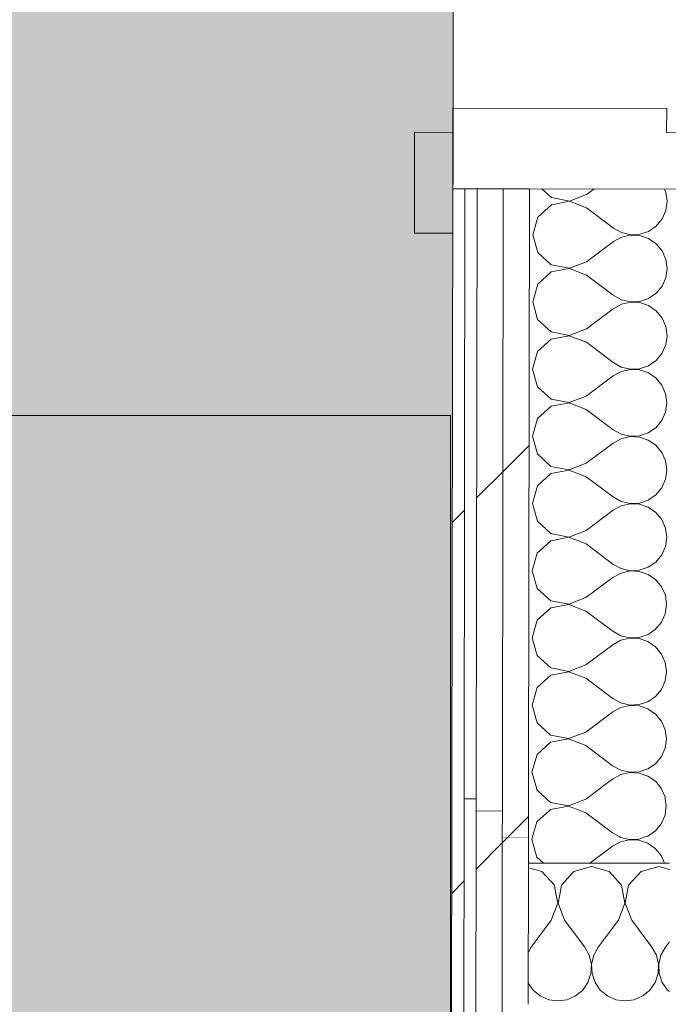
# Model space of a CAD drawing. Header units: millimetres. Extents: x -30280 to 19093, y -19247 to 4746.
# Tile 144 of 166: x -11000 to -10679, y -13783 to -13294. Entities that reach past the tile are written whole.
import ezdxf
from ezdxf.enums import TextEntityAlignment as Align

# ---------------------------------------------------------------- set-up
doc = ezdxf.new("R2010")
doc.units = ezdxf.units.MM
doc.header["$MEASUREMENT"] = 0
doc.linetypes.add('Wipeout_Contour', pattern=[1000, 0, -1000])
for name, color, linetype in [('Nuevo_05_AUX_Treball', 7, 'Continuous'), ('Nuevo_08_E_Envans secs', 7, 'Continuous'), ('Nuevo_Puertas Archicad', 7, 'Continuous')]:
    doc.layers.add(name, color=color, linetype=linetype)
for name, color, linetype, lineweight, true_color in [('Nuevo_05_AUX_Treball_Pluma_Nº__3', 7, 'Continuous', 5, 0xa4a4a4), ('Nuevo_08_E_Envans secs_Pluma_Nº__102', 7, 'Continuous', 5, 0xcccccc), ('Nuevo_08_E_Envans secs_Pluma_Nº__171', 171, 'Continuous', 13, 0xaaaaff), ('Nuevo_08_E_Envans secs_Pluma_Nº__177', 7, 'Continuous', 15, 0xf7e046)]:
    doc.layers.add(name, color=color, linetype=linetype, lineweight=lineweight, true_color=true_color)
for name, color, linetype, lineweight in [('Nuevo_08_E_Envans secs_Pluma_Nº__1', 7, 'Continuous', 5), ('Nuevo_09_EI_Mobiliari general_Pluma_Nº__1', 7, 'Continuous', 5), ('Nuevo_Puertas Archicad_Pluma_Nº__1', 7, 'Continuous', 5), ('Nuevo_Sellos de Zona Archicad_Pluma_Nº__1', 7, 'Continuous', 5)]:
    doc.layers.add(name, color=color, linetype=linetype, lineweight=lineweight)
doc.styles.add('Estilo_Generado_1', font='txt')
pattern_1 = [(45, (0, 0), (-183.8478, 183.8478), [195, -65]), (45, (7e-14, 183.85), (-183.8478, 183.8478), [195, -65])]

# ---------------------------------------------------------------- blocks, each defined once
blk = doc.blocks.new('Planta 1_Consulta_10_1', base_point=(-12911.42, -13510.12))
at = {"layer": 'Nuevo_05_AUX_Treball', "linetype": 'Continuous', "lineweight": 0, "true_color": 0xf0ffcc}
blk.add_hatch(color=254, dxfattribs=at).paths.add_polyline_path([(-12951.13, -12547.56), (-12955.2, -15302.91), (-10788.29, -15308.28), (-10784.21, -12547.56), (-10783.98, -12547.56), (-10783.98, -12338.98), (-12144.42, -12338.98), (-12145.24, -12550.7)])
at = {"layer": 'Nuevo_05_AUX_Treball_Pluma_Nº__3', "color": 253, "linetype": 'Continuous', "lineweight": 5, "true_color": 0xa4a4a4, "flags": 128}
blk.add_lwpolyline([(-12951.13, -12547.56), (-12955.2, -15302.91), (-10788.29, -15308.28), (-10784.21, -12547.56), (-10783.98, -12547.56), (-10783.98, -12338.98), (-12144.42, -12338.98), (-12145.24, -12550.7)], close=True, dxfattribs=at)
at = {"layer": 'Nuevo_Sellos de Zona Archicad_Pluma_Nº__1', "color": 7, "lineweight": 5, "style": 'Estilo_Generado_1'}
for tag, p in [('ROOM_NAME', (-12911.42, -13568.27)), ('ROOM_NUMBER', (-12911.42, -13792.67)), ('ROOM_AREA', (-12911.42, -14020.04))]:
    blk.add_attdef(tag, text='', height=120, dxfattribs=at).set_placement(p, align=Align.TOP_LEFT)
blk = doc.blocks.new('*X241')
at = {"layer": 'Nuevo_08_E_Envans secs_Pluma_Nº__102', "color": 254, "linetype": 'Continuous', "lineweight": 5, "true_color": 0xcccccc}
for p, q in [((-10744.79, -13715.71), (-10747.93, -13714.81)), ((-10733.4, -13732.39), (-10734.63, -13725.88)), ((-10732.45, -13728.07), (-10733.27, -13732.39)), ((-10736.67, -13740.89), (-10733.4, -13732.39)), ((-10733.27, -13732.39), (-10730, -13740.89)), ((-10736.67, -13740.89), (-10746.67, -13754.23)), ((-10730, -13740.89), (-10720, -13754.23)), ((-10710.33, -13750.22), (-10713.33, -13754.23)), ((-10746.67, -13754.23), (-10747.99, -13756.63)), ((-10717.77, -13758.25), (-10720, -13754.23)), ((-10716.73, -13762.73), (-10717.77, -13758.25)), ((-10715.56, -13758.25), (-10716.6, -13762.73)), ((-10713.33, -13754.23), (-10715.56, -13758.25)), ((-10716.96, -13767.32), (-10716.73, -13762.73)), ((-10716.6, -13762.73), (-10716.38, -13767.32)), ((-10718.43, -13771.68), (-10716.96, -13767.32)), ((-10716.38, -13767.32), (-10714.91, -13771.68)), ((-10748.02, -13772.01), (-10745.64, -13775.47)), ((-10721.03, -13775.47), (-10718.43, -13771.68)), ((-10714.91, -13771.68), (-10712.3, -13775.47)), ((-10745.64, -13775.47), (-10742.1, -13778.4)), ((-10742.1, -13778.4), (-10737.89, -13780.26)), ((-10728.78, -13780.26), (-10724.57, -13778.4)), ((-10724.57, -13778.4), (-10721.03, -13775.47)), ((-10712.3, -13775.47), (-10708.76, -13778.4)), ((-10708.76, -13778.4), (-10704.55, -13780.26)), ((-10695.45, -13780.26), (-10691.24, -13778.4)), ((-10691.24, -13778.4), (-10687.7, -13775.47)), ((-10687.7, -13775.47), (-10686.64, -13773.94)), ((-10737.89, -13780.26), (-10733.33, -13780.89)), ((-10733.33, -13780.89), (-10728.78, -13780.26)), ((-10704.55, -13780.26), (-10700, -13780.89)), ((-10700, -13780.89), (-10695.45, -13780.26))]:
    blk.add_line(p, q, dxfattribs=at)
blk = doc.blocks.new('*X252')
at = {"layer": 'Nuevo_08_E_Envans secs_Pluma_Nº__102', "color": 254, "linetype": 'Continuous', "lineweight": 5, "true_color": 0xcccccc}
for p, q in [((-10716.67, -13714.23), (-10725.43, -13716.72)), ((-10707.9, -13716.72), (-10716.67, -13714.23)), ((-10683.33, -13714.23), (-10692.1, -13716.72)), ((-10677.93, -13715.76), (-10683.33, -13714.23)), ((-10741.24, -13716.72), (-10744.79, -13715.71)), ((-10735.09, -13723.44), (-10741.24, -13716.72)), ((-10725.43, -13716.72), (-10731.57, -13723.44)), ((-10701.76, -13723.44), (-10707.9, -13716.72)), ((-10692.1, -13716.72), (-10698.24, -13723.44)), ((-10734.63, -13725.88), (-10735.09, -13723.44)), ((-10731.57, -13723.44), (-10732.45, -13728.07)), ((-10700.07, -13732.39), (-10701.76, -13723.44)), ((-10698.24, -13723.44), (-10699.93, -13732.39)), ((-10703.33, -13740.89), (-10700.07, -13732.39)), ((-10699.93, -13732.39), (-10696.67, -13740.89)), ((-10703.33, -13740.89), (-10710.33, -13750.22)), ((-10696.67, -13740.89), (-10686.67, -13754.23)), ((-10677.99, -13751.54), (-10680, -13754.23)), ((-10684.44, -13758.25), (-10686.67, -13754.23)), ((-10683.4, -13762.73), (-10684.44, -13758.25)), ((-10682.23, -13758.25), (-10683.27, -13762.73)), ((-10680, -13754.23), (-10682.23, -13758.25)), ((-10683.62, -13767.32), (-10683.4, -13762.73)), ((-10683.27, -13762.73), (-10683.04, -13767.32)), ((-10685.09, -13771.68), (-10683.62, -13767.32)), ((-10683.04, -13767.32), (-10681.57, -13771.68)), ((-10686.64, -13773.94), (-10685.09, -13771.68)), ((-10681.57, -13771.68), (-10678.97, -13775.47)), ((-10678.97, -13775.47), (-10678.02, -13776.25))]:
    blk.add_line(p, q, dxfattribs=at)
blk = doc.blocks.new('Muro_76_1', base_point=(-1686.99, -13808.56))
at = {"layer": 'Nuevo_08_E_Envans secs', "color": 7, "lineweight": 20}
blk.add_blockref('*X252', (0, 0), dxfattribs=at)
at = {"color": 254, "linetype": 'Wipeout_Contour', "lineweight": 0, "ltscale": 52254.804333}
blk.add_wipeout([(-10785.88, -13680.56), (-10779.88, -13680.56), (-10785.87, -13674.56)], dxfattribs=at).dxf.layer = 'Nuevo_08_E_Envans secs'
at = {"color": 254, "linetype": 'Wipeout_Contour', "lineweight": 0, "ltscale": 52267.53768}
blk.add_wipeout([(-10773.89, -13686.56), (-10773.91, -13699.56), (-10760.91, -13699.56)], dxfattribs=at).dxf.layer = 'Nuevo_08_E_Envans secs'
at = {"layer": 'Nuevo_08_E_Envans secs_Pluma_Nº__171', "linetype": 'Continuous', "lineweight": 13, "true_color": 0xaaaaff}
h = blk.add_hatch(dxfattribs=at)
h.set_pattern_fill('Panellat_HPL_0001', color=161, style=0, pattern_type=2)
h.set_pattern_definition(pattern_1)
h.paths.add_polyline_path([(-10785.88, -13680.56), (-10779.88, -13680.56), (-10785.87, -13674.56)])
at = {"layer": 'Nuevo_08_E_Envans secs_Pluma_Nº__177', "linetype": 'Continuous', "lineweight": 15, "true_color": 0xf7e046}
h = blk.add_hatch(dxfattribs=at)
h.set_pattern_fill('Panellat_HPL_0001', color=53, style=0, pattern_type=2)
h.set_pattern_definition(pattern_1)
h.paths.add_polyline_path([(-10773.89, -13686.56), (-10773.91, -13699.56), (-10760.91, -13699.56)])
at = {"color": 254, "linetype": 'Wipeout_Contour', "lineweight": 0, "ltscale": 52246.204327}
blk.add_wipeout([(-10779.87, -13674.56), (-10785.87, -13674.56), (-10779.88, -13680.56)], dxfattribs=at).dxf.layer = 'Nuevo_08_E_Envans secs'
at = {"color": 254, "linetype": 'Wipeout_Contour', "lineweight": 0, "ltscale": 52274.151702}
blk.add_wipeout([(-10760.93, -13712.56), (-10747.93, -13712.56), (-10760.91, -13699.56)], dxfattribs=at).dxf.layer = 'Nuevo_08_E_Envans secs'
at = {"layer": 'Nuevo_08_E_Envans secs_Pluma_Nº__171', "linetype": 'Continuous', "lineweight": 13, "true_color": 0xaaaaff}
h = blk.add_hatch(dxfattribs=at)
h.set_pattern_fill('Panellat_HPL_0001', color=161, style=0, pattern_type=2)
h.set_pattern_definition(pattern_1)
h.paths.add_polyline_path([(-10779.87, -13674.56), (-10785.87, -13674.56), (-10779.88, -13680.56)])
at = {"layer": 'Nuevo_08_E_Envans secs_Pluma_Nº__177', "linetype": 'Continuous', "lineweight": 15, "true_color": 0xf7e046}
h = blk.add_hatch(dxfattribs=at)
h.set_pattern_fill('Panellat_HPL_0001', color=53, style=0, pattern_type=2)
h.set_pattern_definition(pattern_1)
h.paths.add_polyline_path([(-10760.93, -13712.56), (-10747.93, -13712.56), (-10760.91, -13699.56)])
at = {"layer": 'Nuevo_08_E_Envans secs_Pluma_Nº__1', "color": 7, "linetype": 'Continuous', "lineweight": 5}
for p, q in [((-10779.87, -13674.56), (-10779.88, -13680.56)), ((-10779.88, -13680.56), (-10779.89, -13686.56)), ((-10773.88, -13680.56), (-10779.88, -13680.56))]:
    blk.add_line(p, q, dxfattribs=at)
at = {"layer": 'Nuevo_08_E_Envans secs_Pluma_Nº__1', "color": 7, "linetype": 'Continuous', "lineweight": 5, "flags": 128}
blk.add_lwpolyline([(-10785.87, -13674.56), (-10785.88, -13680.56)], dxfattribs=at)
at = {"layer": 'Nuevo_08_E_Envans secs', "color": 7, "lineweight": 20}
blk.add_blockref('*X241', (0, 0), dxfattribs=at)
at = {"color": 254, "linetype": 'Wipeout_Contour', "lineweight": 0, "ltscale": 52249.101348}
blk.add_wipeout([(-10760.89, -13686.56), (-10773.89, -13686.56), (-10760.91, -13699.56)], dxfattribs=at).dxf.layer = 'Nuevo_08_E_Envans secs'
at = {"layer": 'Nuevo_08_E_Envans secs_Pluma_Nº__177', "linetype": 'Continuous', "lineweight": 15, "true_color": 0xf7e046}
h = blk.add_hatch(dxfattribs=at)
h.set_pattern_fill('Panellat_HPL_0001', color=53, style=0, pattern_type=2)
h.set_pattern_definition(pattern_1)
h.paths.add_polyline_path([(-10760.89, -13686.56), (-10773.89, -13686.56), (-10760.91, -13699.56)])
at = {"layer": 'Nuevo_08_E_Envans secs_Pluma_Nº__1', "color": 7, "linetype": 'Continuous', "lineweight": 5}
for p, q in [((-10773.88, -13680.56), (-10773.89, -13686.56)), ((-10773.89, -13686.56), (-10773.91, -13699.56)), ((-10760.89, -13686.56), (-10773.89, -13686.56))]:
    blk.add_line(p, q, dxfattribs=at)
at = {"color": 254, "linetype": 'Wipeout_Contour', "lineweight": 0, "ltscale": 52255.716215}
blk.add_wipeout([(-10747.91, -13699.56), (-10760.91, -13699.56), (-10747.93, -13712.56)], dxfattribs=at).dxf.layer = 'Nuevo_08_E_Envans secs'
at = {"layer": 'Nuevo_08_E_Envans secs_Pluma_Nº__177', "linetype": 'Continuous', "lineweight": 15, "true_color": 0xf7e046}
h = blk.add_hatch(dxfattribs=at)
h.set_pattern_fill('Panellat_HPL_0001', color=53, style=0, pattern_type=2)
h.set_pattern_definition(pattern_1)
h.paths.add_polyline_path([(-10747.91, -13699.56), (-10760.91, -13699.56), (-10747.93, -13712.56)])
at = {"layer": 'Nuevo_08_E_Envans secs_Pluma_Nº__1', "color": 7, "linetype": 'Continuous', "lineweight": 5}
for p, q in [((-10760.89, -13686.56), (-10760.91, -13699.56)), ((-10747.91, -13699.56), (-10760.91, -13699.56)), ((-10747.91, -13699.56), (-10747.93, -13712.56)), ((-10747.93, -13712.56), (-10748.03, -13782.56)), ((-10677.93, -13712.56), (-10747.93, -13712.56))]:
    blk.add_line(p, q, dxfattribs=at)
blk = doc.blocks.new('Muro_79_1', base_point=(-10654.28, -15302.91))
at = {"color": 254, "linetype": 'Wipeout_Contour', "lineweight": 0, "ltscale": 72281.182067}
blk.add_wipeout([(-10788.28, -15302.58), (-10782.28, -15302.59), (-10779.88, -13680.56), (-10785.88, -13680.56)], dxfattribs=at).dxf.layer = 'Nuevo_08_E_Envans secs'
at = {"color": 254, "linetype": 'Wipeout_Contour', "lineweight": 0, "ltscale": 72274.113603}
blk.add_wipeout([(-10773.91, -13699.56), (-10776.28, -15302.61), (-10763.28, -15302.64), (-10760.91, -13699.56)], dxfattribs=at).dxf.layer = 'Nuevo_08_E_Envans secs'
at = {"layer": 'Nuevo_08_E_Envans secs_Pluma_Nº__171', "linetype": 'Continuous', "lineweight": 13, "true_color": 0xaaaaff}
h = blk.add_hatch(dxfattribs=at)
h.set_pattern_fill('Panellat_HPL_0001', color=161, style=0, pattern_type=2)
h.set_pattern_definition(pattern_1)
h.paths.add_polyline_path([(-10788.28, -15302.58), (-10782.28, -15302.59), (-10779.88, -13680.56), (-10785.88, -13680.56)])
at = {"layer": 'Nuevo_08_E_Envans secs_Pluma_Nº__177', "linetype": 'Continuous', "lineweight": 15, "true_color": 0xf7e046}
h = blk.add_hatch(dxfattribs=at)
h.set_pattern_fill('Panellat_HPL_0001', color=53, style=0, pattern_type=2)
h.set_pattern_definition(pattern_1)
h.paths.add_polyline_path([(-10773.91, -13699.56), (-10776.28, -15302.61), (-10763.28, -15302.64), (-10760.91, -13699.56)])
at = {"layer": 'Nuevo_08_E_Envans secs_Pluma_Nº__1', "color": 7, "linetype": 'Continuous', "lineweight": 5}
for p, q in [((-10779.88, -13680.56), (-10779.89, -13686.56)), ((-10779.89, -13686.56), (-10782.28, -15302.59)), ((-10773.89, -13686.56), (-10773.91, -13699.56)), ((-10773.91, -13699.56), (-10776.28, -15302.61))]:
    blk.add_line(p, q, dxfattribs=at)
at = {"layer": 'Nuevo_08_E_Envans secs_Pluma_Nº__1', "color": 7, "linetype": 'Continuous', "lineweight": 5, "flags": 128}
blk.add_lwpolyline([(-10785.88, -13680.56), (-10788.28, -15302.58)], dxfattribs=at)
at = {"color": 254, "linetype": 'Wipeout_Contour', "lineweight": 0, "ltscale": 72263.626665}
blk.add_wipeout([(-10763.28, -15302.64), (-10750.28, -15302.67), (-10747.93, -13712.56), (-10760.93, -13712.56)], dxfattribs=at).dxf.layer = 'Nuevo_08_E_Envans secs'
at = {"layer": 'Nuevo_08_E_Envans secs_Pluma_Nº__177', "linetype": 'Continuous', "lineweight": 15, "true_color": 0xf7e046}
h = blk.add_hatch(dxfattribs=at)
h.set_pattern_fill('Panellat_HPL_0001', color=53, style=0, pattern_type=2)
h.set_pattern_definition(pattern_1)
h.paths.add_polyline_path([(-10763.28, -15302.64), (-10750.28, -15302.67), (-10747.93, -13712.56), (-10760.93, -13712.56)])
at = {"layer": 'Nuevo_08_E_Envans secs_Pluma_Nº__1', "color": 7, "linetype": 'Continuous', "lineweight": 5}
for p, q in [((-10760.91, -13699.56), (-10760.93, -13712.56)), ((-10760.93, -13712.56), (-10763.28, -15302.64)), ((-10747.93, -13712.56), (-10748.03, -13782.56))]:
    blk.add_line(p, q, dxfattribs=at)
blk = doc.blocks.new('*X488')
at = {"layer": 'Nuevo_08_E_Envans secs_Pluma_Nº__102', "color": 254, "linetype": 'Continuous', "lineweight": 5, "true_color": 0xcccccc}
for p, q in [((-10744.19, -13674.56), (-10743.72, -13676.23)), ((-10719.18, -13680.56), (-10711.16, -13674.56)), ((-10682.03, -13675.46), (-10682.78, -13674.56)), ((-10680.18, -13679.67), (-10682.03, -13675.46)), ((-10743.72, -13676.23), (-10739, -13680.56)), ((-10680.06, -13680.56), (-10680.18, -13679.67))]:
    blk.add_line(p, q, dxfattribs=at)
blk = doc.blocks.new('*X489')
at = {"layer": 'Nuevo_08_E_Envans secs_Pluma_Nº__102', "color": 254, "linetype": 'Continuous', "lineweight": 5, "true_color": 0xcccccc}
for p, q in [((-10739, -13680.56), (-10737.01, -13682.39)), ((-10728.06, -13684.09), (-10719.55, -13680.84)), ((-10719.55, -13680.84), (-10719.18, -13680.56)), ((-10679.55, -13684.23), (-10680.06, -13680.56)), ((-10737.01, -13682.39), (-10728.06, -13684.09)), ((-10728.06, -13684.23), (-10737.01, -13685.9)), ((-10722, -13686.56), (-10728.06, -13684.23)), ((-10679.88, -13686.56), (-10679.55, -13684.23)), ((-10737.01, -13685.9), (-10737.73, -13686.56))]:
    blk.add_line(p, q, dxfattribs=at)
blk = doc.blocks.new('*X490')
at = {"layer": 'Nuevo_08_E_Envans secs_Pluma_Nº__102', "color": 254, "linetype": 'Continuous', "lineweight": 5, "true_color": 0xcccccc}
for p, q in [((-10737.73, -13686.56), (-10743.74, -13692.04)), ((-10719.56, -13687.5), (-10722, -13686.56)), ((-10719.56, -13687.5), (-10706.24, -13697.52)), ((-10682.06, -13692.99), (-10680.2, -13688.78)), ((-10680.2, -13688.78), (-10679.88, -13686.56)), ((-10743.74, -13692.04), (-10745.89, -13699.56)), ((-10685, -13696.52), (-10682.06, -13692.99)), ((-10706.24, -13697.52), (-10702.57, -13699.56)), ((-10690.09, -13699.56), (-10688.79, -13699.12)), ((-10688.79, -13699.12), (-10685, -13696.52))]:
    blk.add_line(p, q, dxfattribs=at)
blk = doc.blocks.new('*X491')
at = {"layer": 'Nuevo_08_E_Envans secs_Pluma_Nº__102', "color": 254, "linetype": 'Continuous', "lineweight": 5, "true_color": 0xcccccc}
for p, q in [((-10745.89, -13699.56), (-10746.25, -13700.8)), ((-10702.57, -13699.56), (-10702.22, -13699.75)), ((-10702.22, -13699.75), (-10697.74, -13700.8)), ((-10693.15, -13700.59), (-10690.09, -13699.56)), ((-10746.25, -13700.8), (-10743.77, -13709.56)), ((-10717.45, -13712.56), (-10706.25, -13704.19)), ((-10702.22, -13701.97), (-10706.25, -13704.19)), ((-10697.74, -13700.94), (-10702.22, -13701.97)), ((-10697.74, -13700.8), (-10693.15, -13700.59)), ((-10693.15, -13701.17), (-10697.74, -13700.94)), ((-10688.79, -13702.64), (-10693.15, -13701.17)), ((-10685.01, -13705.25), (-10688.79, -13702.64)), ((-10682.08, -13708.8), (-10685.01, -13705.25)), ((-10743.77, -13709.56), (-10740.5, -13712.56)), ((-10680.43, -13712.56), (-10682.08, -13708.8))]:
    blk.add_line(p, q, dxfattribs=at)
blk = doc.blocks.new('*X493')
at = {"layer": 'Nuevo_08_E_Envans secs_Pluma_Nº__102', "color": 254, "linetype": 'Continuous', "lineweight": 5, "true_color": 0xcccccc}
for p, q in [((-10741.26, -13378.08), (-10736.56, -13382.39)), ((-10736.56, -13382.39), (-10727.61, -13384.09)), ((-10727.61, -13384.09), (-10719.11, -13380.84)), ((-10719.11, -13380.84), (-10715.47, -13378.12)), ((-10679.74, -13379.67), (-10680.4, -13378.17)), ((-10679.11, -13384.23), (-10679.74, -13379.67)), ((-10736.57, -13385.9), (-10743.3, -13392.04)), ((-10727.61, -13384.23), (-10736.57, -13385.9)), ((-10719.12, -13387.5), (-10727.61, -13384.23)), ((-10719.12, -13387.5), (-10705.8, -13397.52)), ((-10679.75, -13388.78), (-10679.11, -13384.23)), ((-10743.3, -13392.04), (-10745.8, -13400.8)), ((-10681.61, -13392.99), (-10679.75, -13388.78)), ((-10705.8, -13397.52), (-10701.78, -13399.75)), ((-10688.35, -13399.12), (-10684.55, -13396.52)), ((-10684.55, -13396.52), (-10681.61, -13392.99)), ((-10745.8, -13400.8), (-10743.33, -13409.56)), ((-10701.78, -13401.97), (-10705.81, -13404.19)), ((-10701.78, -13399.75), (-10697.3, -13400.8)), ((-10697.3, -13400.94), (-10701.78, -13401.97)), ((-10697.3, -13400.8), (-10692.71, -13400.59)), ((-10692.71, -13401.17), (-10697.3, -13400.94)), ((-10692.71, -13400.59), (-10688.35, -13399.12)), ((-10688.35, -13402.64), (-10692.71, -13401.17)), ((-10719.16, -13414.17), (-10705.81, -13404.19)), ((-10684.57, -13405.25), (-10688.35, -13402.64)), ((-10681.64, -13408.8), (-10684.57, -13405.25)), ((-10743.33, -13409.56), (-10736.61, -13415.72)), ((-10679.79, -13413.01), (-10681.64, -13408.8)), ((-10736.61, -13415.72), (-10727.66, -13417.42)), ((-10727.66, -13417.42), (-10719.16, -13414.17)), ((-10679.16, -13417.56), (-10679.79, -13413.01)), ((-10736.62, -13419.24), (-10743.35, -13425.37)), ((-10727.66, -13417.56), (-10736.62, -13419.24)), ((-10719.17, -13420.84), (-10727.66, -13417.56)), ((-10719.17, -13420.84), (-10705.85, -13430.86)), ((-10679.8, -13422.12), (-10679.16, -13417.56)), ((-10743.35, -13425.37), (-10745.85, -13434.13)), ((-10684.6, -13429.86), (-10681.66, -13426.32)), ((-10681.66, -13426.32), (-10679.8, -13422.12)), ((-10705.85, -13430.86), (-10701.83, -13433.09)), ((-10688.4, -13432.46), (-10684.6, -13429.86)), ((-10745.85, -13434.13), (-10743.38, -13442.9)), ((-10701.83, -13435.3), (-10705.86, -13437.52)), ((-10701.83, -13433.09), (-10697.35, -13434.14)), ((-10697.35, -13434.27), (-10701.83, -13435.3)), ((-10697.35, -13434.14), (-10692.75, -13433.92)), ((-10692.76, -13434.5), (-10697.35, -13434.27)), ((-10688.4, -13435.98), (-10692.76, -13434.5)), ((-10692.75, -13433.92), (-10688.4, -13432.46)), ((-10684.61, -13438.59), (-10688.4, -13435.98)), ((-10719.2, -13447.5), (-10705.86, -13437.52)), ((-10681.69, -13442.13), (-10684.61, -13438.59)), ((-10743.38, -13442.9), (-10736.66, -13449.05)), ((-10679.84, -13446.34), (-10681.69, -13442.13)), ((-10679.21, -13450.9), (-10679.84, -13446.34)), ((-10727.71, -13450.89), (-10736.67, -13452.57)), ((-10736.66, -13449.05), (-10727.71, -13450.76)), ((-10727.71, -13450.76), (-10719.2, -13447.5)), ((-10719.21, -13454.17), (-10727.71, -13450.89)), ((-10679.85, -13455.45), (-10679.21, -13450.9)), ((-10736.67, -13452.57), (-10743.4, -13458.71)), ((-10719.21, -13454.17), (-10705.9, -13464.19)), ((-10681.71, -13459.65), (-10679.85, -13455.45)), ((-10743.4, -13458.71), (-10745.9, -13467.46)), ((-10684.65, -13463.19), (-10681.71, -13459.65)), ((-10705.9, -13464.19), (-10701.87, -13466.42)), ((-10692.8, -13467.25), (-10688.44, -13465.79)), ((-10688.44, -13465.79), (-10684.65, -13463.19)), ((-10745.9, -13467.46), (-10743.42, -13476.23)), ((-10701.88, -13468.64), (-10705.91, -13470.86)), ((-10697.4, -13467.6), (-10701.88, -13468.64)), ((-10701.87, -13466.42), (-10697.4, -13467.47)), ((-10697.4, -13467.47), (-10692.8, -13467.25)), ((-10692.8, -13467.83), (-10697.4, -13467.6)), ((-10688.45, -13469.31), (-10692.8, -13467.83)), ((-10684.66, -13471.92), (-10688.45, -13469.31)), ((-10719.25, -13480.84), (-10705.91, -13470.86)), ((-10681.73, -13475.46), (-10684.66, -13471.92)), ((-10679.89, -13479.67), (-10681.73, -13475.46)), ((-10743.42, -13476.23), (-10736.71, -13482.39)), ((-10679.26, -13484.23), (-10679.89, -13479.67)), ((-10736.71, -13482.39), (-10727.76, -13484.09)), ((-10727.76, -13484.23), (-10736.71, -13485.9)), ((-10727.76, -13484.09), (-10719.25, -13480.84)), ((-10719.26, -13487.5), (-10727.76, -13484.23)), ((-10679.9, -13488.78), (-10679.26, -13484.23)), ((-10736.71, -13485.9), (-10743.45, -13492.04)), ((-10719.26, -13487.5), (-10705.95, -13497.52)), ((-10681.76, -13492.99), (-10679.9, -13488.78)), ((-10743.45, -13492.04), (-10745.95, -13500.8)), ((-10684.7, -13496.52), (-10681.76, -13492.99)), ((-10705.95, -13497.52), (-10701.92, -13499.75)), ((-10701.92, -13499.75), (-10697.45, -13500.8)), ((-10692.85, -13500.59), (-10688.49, -13499.12)), ((-10688.49, -13499.12), (-10684.7, -13496.52)), ((-10745.95, -13500.8), (-10743.47, -13509.56)), ((-10719.3, -13514.17), (-10705.95, -13504.19)), ((-10701.93, -13501.97), (-10705.95, -13504.19)), ((-10697.45, -13500.94), (-10701.93, -13501.97)), ((-10697.45, -13500.8), (-10692.85, -13500.59)), ((-10692.85, -13501.17), (-10697.45, -13500.94)), ((-10688.5, -13502.64), (-10692.85, -13501.17)), ((-10684.71, -13505.25), (-10688.5, -13502.64)), ((-10743.47, -13509.56), (-10736.76, -13515.72)), ((-10681.78, -13508.8), (-10684.71, -13505.25)), ((-10679.94, -13513.01), (-10681.78, -13508.8)), ((-10727.81, -13517.42), (-10719.3, -13514.17)), ((-10679.31, -13517.56), (-10679.94, -13513.01)), ((-10736.76, -13519.24), (-10743.5, -13525.37)), ((-10736.76, -13515.72), (-10727.81, -13517.42)), ((-10727.81, -13517.56), (-10736.76, -13519.24)), ((-10719.31, -13520.84), (-10727.81, -13517.56)), ((-10679.95, -13522.12), (-10679.31, -13517.56)), ((-10719.31, -13520.84), (-10705.99, -13530.86)), ((-10681.81, -13526.32), (-10679.95, -13522.12)), ((-10743.5, -13525.37), (-10746, -13534.13)), ((-10684.75, -13529.86), (-10681.81, -13526.32)), ((-10746, -13534.13), (-10743.52, -13542.9)), ((-10705.99, -13530.86), (-10701.97, -13533.09)), ((-10697.5, -13534.27), (-10701.98, -13535.3)), ((-10701.97, -13533.09), (-10697.5, -13534.14)), ((-10697.5, -13534.14), (-10692.9, -13533.92)), ((-10692.9, -13534.5), (-10697.5, -13534.27)), ((-10692.9, -13533.92), (-10688.54, -13532.46)), ((-10688.54, -13532.46), (-10684.75, -13529.86)), ((-10719.35, -13547.5), (-10706, -13537.52)), ((-10701.98, -13535.3), (-10706, -13537.52)), ((-10688.55, -13535.98), (-10692.9, -13534.5)), ((-10684.76, -13538.59), (-10688.55, -13535.98)), ((-10681.83, -13542.13), (-10684.76, -13538.59)), ((-10743.52, -13542.9), (-10736.81, -13549.05)), ((-10679.98, -13546.34), (-10681.83, -13542.13)), ((-10727.86, -13550.76), (-10719.35, -13547.5)), ((-10679.36, -13550.9), (-10679.98, -13546.34)), ((-10736.81, -13552.57), (-10743.55, -13558.71)), ((-10736.81, -13549.05), (-10727.86, -13550.76)), ((-10727.86, -13550.89), (-10736.81, -13552.57)), ((-10719.36, -13554.17), (-10727.86, -13550.89)), ((-10680, -13555.45), (-10679.36, -13550.9)), ((-10743.55, -13558.71), (-10746.05, -13567.46)), ((-10719.36, -13554.17), (-10706.04, -13564.19)), ((-10681.86, -13559.65), (-10680, -13555.45)), ((-10688.59, -13565.79), (-10684.8, -13563.19)), ((-10684.8, -13563.19), (-10681.86, -13559.65)), ((-10746.05, -13567.46), (-10743.57, -13576.23)), ((-10706.04, -13564.19), (-10702.02, -13566.42)), ((-10697.55, -13567.6), (-10702.03, -13568.64)), ((-10702.02, -13566.42), (-10697.55, -13567.47)), ((-10697.55, -13567.47), (-10692.95, -13567.25)), ((-10692.95, -13567.83), (-10697.55, -13567.6)), ((-10692.95, -13567.25), (-10688.59, -13565.79)), ((-10688.6, -13569.31), (-10692.95, -13567.83)), ((-10719.4, -13580.84), (-10706.05, -13570.86)), ((-10702.03, -13568.64), (-10706.05, -13570.86)), ((-10684.81, -13571.92), (-10688.6, -13569.31)), ((-10681.88, -13575.46), (-10684.81, -13571.92)), ((-10743.57, -13576.23), (-10736.86, -13582.39)), ((-10680.03, -13579.67), (-10681.88, -13575.46)), ((-10736.86, -13582.39), (-10727.91, -13584.09)), ((-10727.91, -13584.09), (-10719.4, -13580.84)), ((-10679.41, -13584.23), (-10680.03, -13579.67)), ((-10736.86, -13585.9), (-10743.6, -13592.04)), ((-10727.91, -13584.23), (-10736.86, -13585.9)), ((-10719.41, -13587.5), (-10727.91, -13584.23)), ((-10719.41, -13587.5), (-10706.09, -13597.52)), ((-10680.05, -13588.78), (-10679.41, -13584.23)), ((-10743.6, -13592.04), (-10746.1, -13600.8)), ((-10681.91, -13592.99), (-10680.05, -13588.78)), ((-10706.09, -13597.52), (-10702.07, -13599.75)), ((-10688.64, -13599.12), (-10684.85, -13596.52)), ((-10684.85, -13596.52), (-10681.91, -13592.99)), ((-10746.1, -13600.8), (-10743.62, -13609.56)), ((-10702.08, -13601.97), (-10706.1, -13604.19)), ((-10697.59, -13600.94), (-10702.08, -13601.97)), ((-10702.07, -13599.75), (-10697.59, -13600.8)), ((-10697.59, -13600.8), (-10693, -13600.59)), ((-10693, -13601.17), (-10697.59, -13600.94)), ((-10693, -13600.59), (-10688.64, -13599.12)), ((-10688.65, -13602.64), (-10693, -13601.17)), ((-10684.86, -13605.25), (-10688.65, -13602.64)), ((-10719.45, -13614.17), (-10706.1, -13604.19)), ((-10681.93, -13608.8), (-10684.86, -13605.25)), ((-10743.62, -13609.56), (-10736.91, -13615.72)), ((-10680.08, -13613.01), (-10681.93, -13608.8)), ((-10736.91, -13615.72), (-10727.96, -13617.42)), ((-10727.96, -13617.42), (-10719.45, -13614.17)), ((-10679.46, -13617.56), (-10680.08, -13613.01)), ((-10736.91, -13619.24), (-10743.64, -13625.37)), ((-10727.96, -13617.56), (-10736.91, -13619.24)), ((-10719.46, -13620.84), (-10727.96, -13617.56)), ((-10719.46, -13620.84), (-10706.14, -13630.86)), ((-10681.96, -13626.32), (-10680.1, -13622.12)), ((-10680.1, -13622.12), (-10679.46, -13617.56)), ((-10743.64, -13625.37), (-10746.15, -13634.13)), ((-10684.9, -13629.86), (-10681.96, -13626.32)), ((-10706.14, -13630.86), (-10702.12, -13633.09)), ((-10688.69, -13632.46), (-10684.9, -13629.86)), ((-10746.15, -13634.13), (-10743.67, -13642.9)), ((-10702.12, -13635.3), (-10706.15, -13637.52)), ((-10702.12, -13633.09), (-10697.64, -13634.14)), ((-10697.64, -13634.27), (-10702.12, -13635.3)), ((-10697.64, -13634.14), (-10693.05, -13633.92)), ((-10693.05, -13634.5), (-10697.64, -13634.27)), ((-10693.05, -13633.92), (-10688.69, -13632.46)), ((-10688.7, -13635.98), (-10693.05, -13634.5)), ((-10684.91, -13638.59), (-10688.7, -13635.98)), ((-10719.5, -13647.5), (-10706.15, -13637.52)), ((-10681.98, -13642.13), (-10684.91, -13638.59)), ((-10743.67, -13642.9), (-10736.96, -13649.05)), ((-10680.13, -13646.34), (-10681.98, -13642.13)), ((-10679.51, -13650.9), (-10680.13, -13646.34)), ((-10736.96, -13649.05), (-10728.01, -13650.76)), ((-10728.01, -13650.89), (-10736.96, -13652.57)), ((-10728.01, -13650.76), (-10719.5, -13647.5)), ((-10719.51, -13654.17), (-10728.01, -13650.89)), ((-10680.15, -13655.45), (-10679.51, -13650.9)), ((-10736.96, -13652.57), (-10743.69, -13658.71)), ((-10719.51, -13654.17), (-10706.19, -13664.19)), ((-10682.01, -13659.65), (-10680.15, -13655.45)), ((-10743.69, -13658.71), (-10746.2, -13667.46)), ((-10684.95, -13663.19), (-10682.01, -13659.65)), ((-10706.19, -13664.19), (-10702.17, -13666.42)), ((-10693.1, -13667.25), (-10688.74, -13665.79)), ((-10688.74, -13665.79), (-10684.95, -13663.19)), ((-10746.2, -13667.46), (-10744.19, -13674.56)), ((-10711.16, -13674.56), (-10706.2, -13670.86)), ((-10702.17, -13668.64), (-10706.2, -13670.86)), ((-10702.17, -13666.42), (-10697.69, -13667.47)), ((-10697.69, -13667.6), (-10702.17, -13668.64)), ((-10697.69, -13667.47), (-10693.1, -13667.25)), ((-10693.1, -13667.83), (-10697.69, -13667.6)), ((-10688.75, -13669.31), (-10693.1, -13667.83)), ((-10684.96, -13671.92), (-10688.75, -13669.31)), ((-10682.78, -13674.56), (-10684.96, -13671.92))]:
    blk.add_line(p, q, dxfattribs=at)
blk = doc.blocks.new('Puerta 27_9')
at = {"layer": 'Nuevo_Puertas Archicad_Pluma_Nº__1', "color": 7, "linetype": 'Continuous', "lineweight": 5}
for p, q in [((-450, 0), (-450, -146)), ((-422, -40), (-422, 0)), ((-450, -38), (-450, -108)), ((-450, -38), (-450, -108)), ((-410, -40), (-422, -40)), ((-410, -146), (-410, -40)), ((-450, -108), (-450, -121)), ((-450, -108), (-450, -121)), ((-450, -121), (-450, -134)), ((-450, -121), (-450, -134)), ((-450, -134), (-450, -140)), ((-450, -134), (-450, -140)), ((-450, -140), (-450, -146)), ((-450, -140), (-450, -146)), ((-472, -165), (-472, -146)), ((-472, -146), (-422, -146)), ((-450, -146), (-472, -146)), ((-450, -146), (-472, -146)), ((-450, -146), (-410, -146)), ((-422, -146), (-422, -165)), ((-422, -165), (-472, -165))]:
    blk.add_line(p, q, dxfattribs=at)
blk = doc.blocks.new('Muro_125_1', base_point=(-10640.07, -13808.56))
at = {"layer": 'Nuevo_08_E_Envans secs', "color": 7, "lineweight": 20}
for name in ['*X488', '*X489']:
    blk.add_blockref(name, (0, 0), dxfattribs=at)
at = {"color": 254, "linetype": 'Wipeout_Contour', "lineweight": 0, "ltscale": 69193.596997}
blk.add_wipeout([(-10785.87, -13674.56), (-10779.87, -13674.56), (-10779.44, -13378.02), (-10785.44, -13378.02)], dxfattribs=at).dxf.layer = 'Nuevo_08_E_Envans secs'
at = {"color": 254, "linetype": 'Wipeout_Contour', "lineweight": 0, "ltscale": 69596.820156}
blk.add_wipeout([(-10760.88, -13680.56), (-10747.88, -13680.56), (-10747.87, -13674.56), (-10760.87, -13674.56)], dxfattribs=at).dxf.layer = 'Nuevo_08_E_Envans secs'
at = {"layer": 'Nuevo_08_E_Envans secs_Pluma_Nº__171', "linetype": 'Continuous', "lineweight": 13, "true_color": 0xaaaaff}
h = blk.add_hatch(dxfattribs=at)
h.set_pattern_fill('Panellat_HPL_0001', color=161, style=0, pattern_type=2)
h.set_pattern_definition(pattern_1)
h.paths.add_polyline_path([(-10785.87, -13674.56), (-10779.87, -13674.56), (-10779.44, -13378.02), (-10785.44, -13378.02)])
at = {"layer": 'Nuevo_08_E_Envans secs_Pluma_Nº__177', "linetype": 'Continuous', "lineweight": 15, "true_color": 0xf7e046}
h = blk.add_hatch(dxfattribs=at)
h.set_pattern_fill('Panellat_HPL_0001', color=53, style=0, pattern_type=2)
h.set_pattern_definition(pattern_1)
h.paths.add_polyline_path([(-10760.88, -13680.56), (-10747.88, -13680.56), (-10747.87, -13674.56), (-10760.87, -13674.56)])
at = {"layer": 'Nuevo_08_E_Envans secs_Pluma_Nº__1', "color": 7, "linetype": 'Continuous', "lineweight": 5}
for p, q in [((-10785.44, -13378.02), (-10785.47, -13400.02)), ((-10779.44, -13378.02), (-10785.44, -13378.02)), ((-10779.44, -13378.02), (-10779.87, -13674.56)), ((-10779.87, -13674.56), (-10779.88, -13680.56))]:
    blk.add_line(p, q, dxfattribs=at)
at = {"layer": 'Nuevo_08_E_Envans secs_Pluma_Nº__1', "color": 7, "linetype": 'Continuous', "lineweight": 5, "flags": 128}
blk.add_lwpolyline([(-10785.44, -13378.02), (-10785.87, -13674.56)], dxfattribs=at)
at = {"color": 254, "linetype": 'Wipeout_Contour', "lineweight": 0, "ltscale": 69628.973176}
blk.add_wipeout([(-10773.88, -13680.56), (-10760.88, -13680.56), (-10760.87, -13674.56), (-10773.87, -13674.56)], dxfattribs=at).dxf.layer = 'Nuevo_08_E_Envans secs'
at = {"layer": 'Nuevo_08_E_Envans secs_Pluma_Nº__177', "linetype": 'Continuous', "lineweight": 15, "true_color": 0xf7e046}
h = blk.add_hatch(dxfattribs=at)
h.set_pattern_fill('Panellat_HPL_0001', color=53, style=0, pattern_type=2)
h.set_pattern_definition(pattern_1)
h.paths.add_polyline_path([(-10773.88, -13680.56), (-10760.88, -13680.56), (-10760.87, -13674.56), (-10773.87, -13674.56)])
at = {"color": 254, "linetype": 'Wipeout_Contour', "lineweight": 0, "ltscale": 69155.003246}
blk.add_wipeout([(-10773.44, -13378.03), (-10773.87, -13674.56), (-10760.87, -13674.56), (-10760.44, -13378.05)], dxfattribs=at).dxf.layer = 'Nuevo_08_E_Envans secs'
at = {"color": 254, "linetype": 'Wipeout_Contour', "lineweight": 0, "ltscale": 69615.71012}
blk.add_wipeout([(-10760.89, -13686.56), (-10747.89, -13686.56), (-10747.88, -13680.56), (-10760.88, -13680.56)], dxfattribs=at).dxf.layer = 'Nuevo_08_E_Envans secs'
at = {"layer": 'Nuevo_08_E_Envans secs_Pluma_Nº__177', "linetype": 'Continuous', "lineweight": 15, "true_color": 0xf7e046}
h = blk.add_hatch(dxfattribs=at)
h.set_pattern_fill('Panellat_HPL_0001', color=53, style=0, pattern_type=2)
h.set_pattern_definition(pattern_1)
h.paths.add_polyline_path([(-10773.44, -13378.03), (-10773.87, -13674.56), (-10760.87, -13674.56), (-10760.44, -13378.05)])
h = blk.add_hatch(dxfattribs=at)
h.set_pattern_fill('Panellat_HPL_0001', color=53, style=0, pattern_type=2)
h.set_pattern_definition(pattern_1)
h.paths.add_polyline_path([(-10760.89, -13686.56), (-10747.89, -13686.56), (-10747.88, -13680.56), (-10760.88, -13680.56)])
at = {"layer": 'Nuevo_08_E_Envans secs_Pluma_Nº__1', "color": 7, "linetype": 'Continuous', "lineweight": 5}
for q in [(-10779.44, -13378.02), (-10773.87, -13674.56)]:
    blk.add_line((-10773.44, -13378.03), q, dxfattribs=at)
at = {"layer": 'Nuevo_08_E_Envans secs', "color": 7, "lineweight": 20}
blk.add_blockref('*X490', (0, 0), dxfattribs=at)
at = {"color": 254, "linetype": 'Wipeout_Contour', "lineweight": 0, "ltscale": 69122.658946}
blk.add_wipeout([(-10760.44, -13378.05), (-10760.87, -13674.56), (-10747.87, -13674.56), (-10747.44, -13378.07)], dxfattribs=at).dxf.layer = 'Nuevo_08_E_Envans secs'
at = {"color": 254, "linetype": 'Wipeout_Contour', "lineweight": 0, "ltscale": 69647.854447}
blk.add_wipeout([(-10773.89, -13686.56), (-10760.89, -13686.56), (-10760.88, -13680.56), (-10773.88, -13680.56)], dxfattribs=at).dxf.layer = 'Nuevo_08_E_Envans secs'
at = {"layer": 'Nuevo_08_E_Envans secs_Pluma_Nº__177', "linetype": 'Continuous', "lineweight": 15, "true_color": 0xf7e046}
h = blk.add_hatch(dxfattribs=at)
h.set_pattern_fill('Panellat_HPL_0001', color=53, style=0, pattern_type=2)
h.set_pattern_definition(pattern_1)
h.paths.add_polyline_path([(-10760.44, -13378.05), (-10760.87, -13674.56), (-10747.87, -13674.56), (-10747.44, -13378.07)])
h = blk.add_hatch(dxfattribs=at)
h.set_pattern_fill('Panellat_HPL_0001', color=53, style=0, pattern_type=2)
h.set_pattern_definition(pattern_1)
h.paths.add_polyline_path([(-10773.89, -13686.56), (-10760.89, -13686.56), (-10760.88, -13680.56), (-10773.88, -13680.56)])
at = {"layer": 'Nuevo_08_E_Envans secs_Pluma_Nº__1', "color": 7, "linetype": 'Continuous', "lineweight": 5}
for p, q in [((-10760.44, -13378.05), (-10773.44, -13378.03)), ((-10760.44, -13378.05), (-10760.87, -13674.56)), ((-10747.44, -13378.07), (-10760.44, -13378.05)), ((-10747.44, -13378.07), (-10747.87, -13674.56)), ((-10677.44, -13378.18), (-10747.44, -13378.07)), ((-10773.87, -13674.56), (-10773.88, -13680.56)), ((-10760.87, -13674.56), (-10760.88, -13680.56)), ((-10747.87, -13674.56), (-10747.88, -13680.56)), ((-10773.88, -13680.56), (-10773.89, -13686.56))]:
    blk.add_line(p, q, dxfattribs=at)
at = {"layer": 'Nuevo_08_E_Envans secs', "color": 7, "lineweight": 20}
blk.add_blockref('*X493', (0, 0), dxfattribs=at)
at = {"layer": 'Nuevo_Puertas Archicad', "color": 253, "linetype": 'Continuous', "lineweight": 5, "true_color": 0xa4a4a6, "xscale": -1, "zscale": 1000, "rotation": 269.9153114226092}
blk.add_blockref('Puerta 27_9', (-10638.77, -12928.23), dxfattribs=at)
at = {"color": 254, "linetype": 'Wipeout_Contour', "lineweight": 0, "ltscale": 69645.626924}
blk.add_wipeout([(-10760.91, -13699.56), (-10747.91, -13699.56), (-10747.89, -13686.56), (-10760.89, -13686.56)], dxfattribs=at).dxf.layer = 'Nuevo_08_E_Envans secs'
at = {"layer": 'Nuevo_08_E_Envans secs_Pluma_Nº__177', "linetype": 'Continuous', "lineweight": 15, "true_color": 0xf7e046}
h = blk.add_hatch(dxfattribs=at)
h.set_pattern_fill('Panellat_HPL_0001', color=53, style=0, pattern_type=2)
h.set_pattern_definition(pattern_1)
h.paths.add_polyline_path([(-10760.91, -13699.56), (-10747.91, -13699.56), (-10747.89, -13686.56), (-10760.89, -13686.56)])
at = {"layer": 'Nuevo_08_E_Envans secs_Pluma_Nº__1', "color": 7, "linetype": 'Continuous', "lineweight": 5}
for p, q in [((-10760.88, -13680.56), (-10760.89, -13686.56)), ((-10747.88, -13680.56), (-10747.89, -13686.56)), ((-10760.89, -13686.56), (-10760.91, -13699.56)), ((-10747.89, -13686.56), (-10747.91, -13699.56)), ((-10747.91, -13699.56), (-10747.93, -13712.56))]:
    blk.add_line(p, q, dxfattribs=at)
at = {"layer": 'Nuevo_08_E_Envans secs', "color": 7, "lineweight": 20}
blk.add_blockref('*X491', (0, 0), dxfattribs=at)
blk = doc.blocks.new('Escritorio 27')
at = {"layer": 'Nuevo_09_EI_Mobiliari general_Pluma_Nº__1', "color": 7, "linetype": 'Continuous', "lineweight": 5, "flags": 128}
blk.add_lwpolyline([(0, 0), (2153.79, 0), (2153.79, 700.13), (0, 700.13)], close=True, dxfattribs=at)

msp = doc.modelspace()

# ---------------------------------------------------------------- linework, layer by layer
at = {"layer": 'Nuevo_05_AUX_Treball', "color": 254, "linetype": 'Continuous', "lineweight": 0, "true_color": 0xf0ffcc, "flags": 128}
msp.add_lwpolyline([(-12951.13, -12547.56), (-12955.2, -15302.91), (-10788.29, -15308.28), (-10784.21, -12547.56), (-10783.98, -12547.56), (-10783.98, -12338.98), (-12144.42, -12338.98), (-12145.24, -12550.7)], close=True, dxfattribs=at)

# ---------------------------------------------------------------- block references
at = {"layer": 'Nuevo_05_AUX_Treball', "color": 7, "linetype": 'Continuous', "lineweight": 5}
msp.add_blockref('Planta 1_Consulta_10_1', (-12911.42, -13510.12), dxfattribs=at)

# ---------------------------------------------------------------- next in the draw order: block references
at = {"layer": 'Nuevo_08_E_Envans secs', "color": 7, "lineweight": 20}
msp.add_blockref('Muro_76_1', (-1686.99, -13808.56), dxfattribs=at)

# ---------------------------------------------------------------- next in the draw order: block references
msp.add_blockref('Muro_79_1', (-10654.28, -15302.91), dxfattribs=at)

# ---------------------------------------------------------------- next in the draw order: block references
msp.add_blockref('Muro_125_1', (-10640.07, -13808.56), dxfattribs=at)

# ---------------------------------------------------------------- next in the draw order: block references
at = {"layer": 'Nuevo_09_EI_Mobiliari general_Pluma_Nº__1', "color": 7, "linetype": 'Continuous', "lineweight": 5, "xscale": -1, "zscale": 1000}
msp.add_blockref('Escritorio 27', (-10786.64, -14190.68), dxfattribs=at)

doc.saveas('drawing.dxf')
